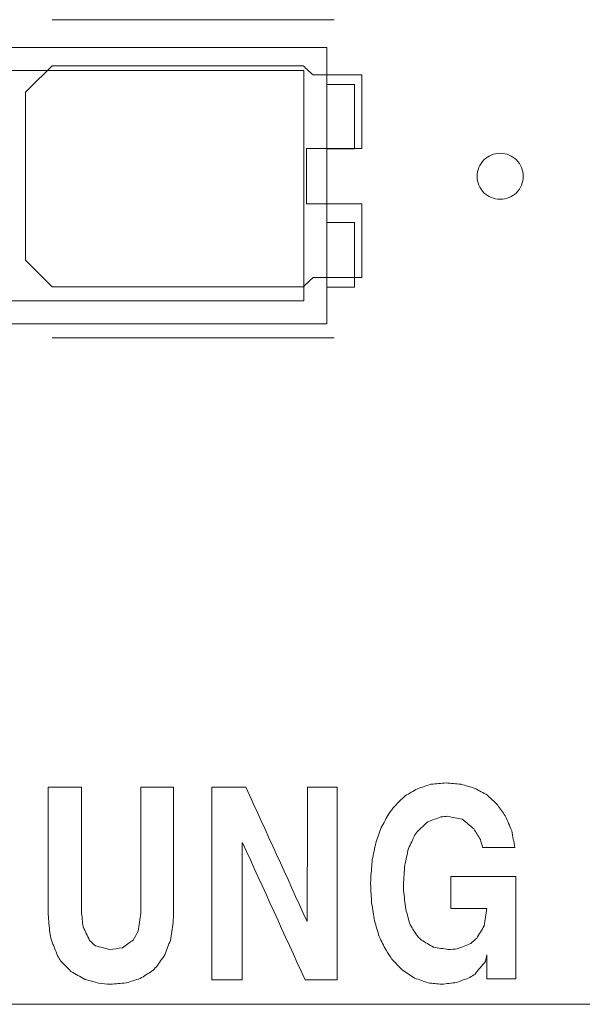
# Model space of a CAD drawing. Header units: inches. Extents: x -36 to 647, y 177 to 609.
# Tile 214 of 256: x 469 to 475, y 553 to 564. Entities that reach past the tile are written whole.
import ezdxf

# ---------------------------------------------------------------- set-up
doc = ezdxf.new("R2010")
doc.units = ezdxf.units.IN
doc.header["$MEASUREMENT"] = 0
doc.layers.add('1', color=7, linetype='Continuous')

# ---------------------------------------------------------------- blocks, each defined once
blk = doc.blocks.new('block 822')
at = {"layer": '1', "color": 155, "lineweight": 18, "true_color": 0x4c7299}
blk.add_lwpolyline([(515.792, 552.814), (406.905, 552.814)], dxfattribs=at)
blk = doc.blocks.new('block 960')
at = {"layer": '1', "color": 155, "lineweight": 18, "true_color": 0x4c7299}
blk.add_lwpolyline([(472.11, 560.45), (467.61, 560.45)], dxfattribs=at)
blk = doc.blocks.new('block 961')
at = {"layer": '1', "color": 155, "lineweight": 18, "true_color": 0x4c7299}
blk.add_lwpolyline([(472.11, 562.95), (472.11, 560.45)], dxfattribs=at)
blk = doc.blocks.new('block 962')
at = {"layer": '1', "color": 155, "lineweight": 18, "true_color": 0x4c7299}
blk.add_lwpolyline([(467.61, 562.95), (472.11, 562.95)], dxfattribs=at)
blk = doc.blocks.new('block 964')
at = {"layer": '1', "color": 155, "lineweight": 18, "true_color": 0x4c7299}
blk.add_lwpolyline([(467.36, 560.2), (472.36, 560.2)], dxfattribs=at)
blk = doc.blocks.new('block 965')
at = {"layer": '1', "color": 155, "lineweight": 18, "true_color": 0x4c7299}
blk.add_lwpolyline([(472.36, 560.2), (472.36, 563.2)], dxfattribs=at)
blk = doc.blocks.new('block 967')
at = {"layer": '1', "color": 155, "lineweight": 18, "true_color": 0x4c7299}
blk.add_lwpolyline([(472.66, 560.6), (472.36, 560.6)], dxfattribs=at)
blk = doc.blocks.new('block 968')
at = {"layer": '1', "color": 155, "lineweight": 18, "true_color": 0x4c7299}
blk.add_lwpolyline([(472.66, 562.8), (472.36, 562.8)], dxfattribs=at)
blk = doc.blocks.new('block 969')
at = {"layer": '1', "color": 155, "lineweight": 18, "true_color": 0x4c7299}
blk.add_lwpolyline([(472.66, 562.1), (472.66, 562.8)], dxfattribs=at)
blk = doc.blocks.new('block 973')
at = {"layer": '1', "color": 155, "lineweight": 18, "true_color": 0x4c7299}
blk.add_lwpolyline([(472.36, 563.2), (467.36, 563.2)], dxfattribs=at)
blk = doc.blocks.new('block 974')
at = {"layer": '1', "color": 155, "lineweight": 18, "true_color": 0x4c7299}
blk.add_lwpolyline([(472.36, 561.3), (472.66, 561.3)], dxfattribs=at)
blk = doc.blocks.new('block 975')
at = {"layer": '1', "color": 155, "lineweight": 18, "true_color": 0x4c7299}
blk.add_lwpolyline([(472.66, 561.3), (472.66, 560.6)], dxfattribs=at)
blk = doc.blocks.new('block 977')
at = {"layer": '1', "color": 155, "lineweight": 18, "true_color": 0x4c7299}
blk.add_lwpolyline([(472.36, 562.1), (472.66, 562.1)], dxfattribs=at)
blk = doc.blocks.new('block 1767')
at = {"layer": '1', "color": 18, "lineweight": 13, "true_color": 0x4c0000}
blk.add_lwpolyline([(515.792, 552.814), (406.905, 552.814)], dxfattribs=at)
blk = doc.blocks.new('block 1772')
at = {"layer": '1', "color": 18, "lineweight": 13, "true_color": 0x4c0000}
blk.add_lwpolyline([(515.792, 552.814), (406.905, 552.814)], dxfattribs=at)
blk = doc.blocks.new('block 1778')
at = {"layer": '1', "color": 18, "lineweight": 13, "true_color": 0x4c0000}
blk.add_lwpolyline([(472.441, 560.049), (469.381, 560.049)], dxfattribs=at)
blk = doc.blocks.new('block 1784')
at = {"layer": '1', "color": 18, "lineweight": 13, "true_color": 0x4c0000}
blk.add_lwpolyline([(472.441, 560.049), (469.381, 560.049)], dxfattribs=at)
blk = doc.blocks.new('block 1869')
at = {"layer": '1', "color": 18, "lineweight": 13, "true_color": 0x4c0000}
blk.add_lwpolyline([(472.441, 563.502), (469.381, 563.502)], dxfattribs=at)
blk = doc.blocks.new('block 1899')
at = {"layer": '1', "color": 18, "lineweight": 13, "true_color": 0x4c0000}
blk.add_lwpolyline([(472.441, 563.502), (469.381, 563.502)], dxfattribs=at)
blk = doc.blocks.new('block 6740')
at = {"layer": '1', "color": 18, "lineweight": 13, "true_color": 0x4c0000}
blk.add_lwpolyline([(520.715, 552.814), (519.784, 554.688), (517.588, 555.467), (515.879, 553.884), (515.683, 552.814), (514.514, 552.814), (495.812, 552.814), (421.002, 552.814), (411.651, 552.814), (406.976, 552.814), (406.139, 554.955), (403.846, 555.362), (402.42, 553.522), (401.942, 552.814), (400.773, 552.814), (396.097, 552.814), (386.746, 552.814), (349.342, 552.814), (311.937, 552.814), (293.235, 552.814)], dxfattribs=at)
blk = doc.blocks.new('block 6753')
at = {"layer": '1', "color": 18, "lineweight": 13, "true_color": 0x4c0000}
blk.add_open_spline([(472.741, 562.102), (472.741, 562.368), (472.741, 562.635), (472.741, 562.902), (472.565, 562.902), (472.388, 562.902), (472.211, 562.902), (472.175, 562.935), (472.14, 562.968), (472.104, 563.002), (471.196, 563.002), (470.289, 563.002), (469.381, 563.002), (469.284, 562.906), (469.188, 562.81), (469.091, 562.714), (469.091, 562.106), (469.091, 561.498), (469.091, 560.89), (469.188, 560.794), (469.284, 560.698), (469.381, 560.602), (470.289, 560.602), (471.196, 560.602), (472.104, 560.602), (472.14, 560.635), (472.175, 560.668), (472.211, 560.702), (472.388, 560.702), (472.565, 560.702), (472.741, 560.702), (472.741, 560.968), (472.741, 561.235), (472.741, 561.502), (472.541, 561.502), (472.341, 561.502), (472.141, 561.502), (472.141, 561.702), (472.141, 561.902), (472.141, 562.102), (472.341, 562.102), (472.541, 562.102), (472.741, 562.102)], degree=3, knots=[0, 0, 0, 0, 1, 1, 1, 2, 2, 2, 3, 3, 3, 4, 4, 4, 5, 5, 5, 6, 6, 6, 7, 7, 7, 8, 8, 8, 9, 9, 9, 10, 10, 10, 11, 11, 11, 12, 12, 12, 13, 13, 13, 14, 14, 14, 14], dxfattribs=at)
blk = doc.blocks.new('block 6939')
at = {"layer": '1', "color": 18, "lineweight": 13, "true_color": 0x4c0000}
blk.add_open_spline([(472.741, 562.102), (472.741, 562.368), (472.741, 562.635), (472.741, 562.902), (472.565, 562.902), (472.388, 562.902), (472.211, 562.902), (472.175, 562.935), (472.14, 562.968), (472.104, 563.002), (471.196, 563.002), (470.289, 563.002), (469.381, 563.002), (469.284, 562.906), (469.188, 562.81), (469.091, 562.714), (469.091, 562.106), (469.091, 561.498), (469.091, 560.89), (469.188, 560.794), (469.284, 560.698), (469.381, 560.602), (470.289, 560.602), (471.196, 560.602), (472.104, 560.602), (472.14, 560.635), (472.175, 560.668), (472.211, 560.702), (472.388, 560.702), (472.565, 560.702), (472.741, 560.702), (472.741, 560.968), (472.741, 561.235), (472.741, 561.502), (472.541, 561.502), (472.341, 561.502), (472.141, 561.502), (472.141, 561.702), (472.141, 561.902), (472.141, 562.102), (472.341, 562.102), (472.541, 562.102), (472.741, 562.102)], degree=3, knots=[0, 0, 0, 0, 1, 1, 1, 2, 2, 2, 3, 3, 3, 4, 4, 4, 5, 5, 5, 6, 6, 6, 7, 7, 7, 8, 8, 8, 9, 9, 9, 10, 10, 10, 11, 11, 11, 12, 12, 12, 13, 13, 13, 14, 14, 14, 14], dxfattribs=at)
blk = doc.blocks.new('block 7034')
at = {"layer": '1', "color": 18, "lineweight": 13, "true_color": 0x4c0000}
blk.add_open_spline([(472.741, 562.102), (472.741, 562.368), (472.741, 562.635), (472.741, 562.902), (472.565, 562.902), (472.388, 562.902), (472.211, 562.902), (472.175, 562.935), (472.14, 562.968), (472.104, 563.002), (471.196, 563.002), (470.289, 563.002), (469.381, 563.002), (469.284, 562.906), (469.188, 562.81), (469.091, 562.714), (469.091, 562.106), (469.091, 561.498), (469.091, 560.89), (469.188, 560.794), (469.284, 560.698), (469.381, 560.602), (470.289, 560.602), (471.196, 560.602), (472.104, 560.602), (472.14, 560.635), (472.175, 560.668), (472.211, 560.702), (472.388, 560.702), (472.565, 560.702), (472.741, 560.702), (472.741, 560.968), (472.741, 561.235), (472.741, 561.502), (472.541, 561.502), (472.341, 561.502), (472.141, 561.502), (472.141, 561.702), (472.141, 561.902), (472.141, 562.102), (472.341, 562.102), (472.541, 562.102), (472.741, 562.102)], degree=3, knots=[0, 0, 0, 0, 1, 1, 1, 2, 2, 2, 3, 3, 3, 4, 4, 4, 5, 5, 5, 6, 6, 6, 7, 7, 7, 8, 8, 8, 9, 9, 9, 10, 10, 10, 11, 11, 11, 12, 12, 12, 13, 13, 13, 14, 14, 14, 14], dxfattribs=at)
blk = doc.blocks.new('block 7111')
at = {"layer": '1', "color": 18, "lineweight": 13, "true_color": 0x4c0000}
blk.add_open_spline([(472.741, 562.102), (472.741, 562.368), (472.741, 562.635), (472.741, 562.902), (472.565, 562.902), (472.388, 562.902), (472.211, 562.902), (472.175, 562.935), (472.14, 562.968), (472.104, 563.002), (471.196, 563.002), (470.289, 563.002), (469.381, 563.002), (469.284, 562.906), (469.188, 562.81), (469.091, 562.714), (469.091, 562.106), (469.091, 561.498), (469.091, 560.89), (469.188, 560.794), (469.284, 560.698), (469.381, 560.602), (470.289, 560.602), (471.196, 560.602), (472.104, 560.602), (472.14, 560.635), (472.175, 560.668), (472.211, 560.702), (472.388, 560.702), (472.565, 560.702), (472.741, 560.702), (472.741, 560.968), (472.741, 561.235), (472.741, 561.502), (472.541, 561.502), (472.341, 561.502), (472.141, 561.502), (472.141, 561.702), (472.141, 561.902), (472.141, 562.102), (472.341, 562.102), (472.541, 562.102), (472.741, 562.102)], degree=3, knots=[0, 0, 0, 0, 1, 1, 1, 2, 2, 2, 3, 3, 3, 4, 4, 4, 5, 5, 5, 6, 6, 6, 7, 7, 7, 8, 8, 8, 9, 9, 9, 10, 10, 10, 11, 11, 11, 12, 12, 12, 13, 13, 13, 14, 14, 14, 14], dxfattribs=at)
blk = doc.blocks.new('block 7124')
at = {"layer": '1', "color": 18, "lineweight": 13, "true_color": 0x4c0000}
blk.add_lwpolyline([(520.715, 552.814), (519.784, 554.688), (517.588, 555.467), (515.879, 553.884), (515.683, 552.814), (514.514, 552.814), (495.812, 552.814), (421.002, 552.814), (411.651, 552.814), (406.976, 552.814), (406.139, 554.955), (403.846, 555.362), (402.42, 553.522), (401.942, 552.814), (400.773, 552.814), (396.097, 552.814), (386.746, 552.814), (349.342, 552.814), (311.937, 552.814), (293.235, 552.814)], dxfattribs=at)
blk = doc.blocks.new('block 7131')
at = {"layer": '1', "color": 18, "lineweight": 13, "true_color": 0x4c0000}
blk.add_open_spline([(472.473, 555.169), (472.473, 554.473), (472.473, 553.776), (472.473, 553.079), (472.357, 553.079), (472.241, 553.079), (472.126, 553.079), (471.899, 553.575), (471.673, 554.071), (471.447, 554.567), (471.445, 554.567), (471.443, 554.567), (471.441, 554.567), (471.441, 554.071), (471.441, 553.575), (471.441, 553.079), (471.331, 553.079), (471.221, 553.079), (471.112, 553.079), (471.112, 553.776), (471.112, 554.473), (471.112, 555.169), (471.236, 555.169), (471.359, 555.169), (471.483, 555.169), (471.705, 554.683), (471.926, 554.197), (472.147, 553.711), (472.15, 554.197), (472.15, 554.683), (472.15, 555.169), (472.258, 555.169), (472.365, 555.169), (472.473, 555.169)], degree=3, knots=[0, 0, 0, 0, 1, 1, 1, 2, 2, 2, 3, 3, 3, 4, 4, 4, 5, 5, 5, 6, 6, 6, 7, 7, 7, 8, 8, 8, 9, 9, 9, 10, 10, 10, 11, 11, 11, 11], dxfattribs=at)
blk = doc.blocks.new('block 7140')
at = {"layer": '1', "color": 18, "lineweight": 13, "true_color": 0x4c0000}
blk.add_open_spline([(473.066, 553.305), (473.045, 553.337), (473.024, 553.369), (473.003, 553.401), (472.978, 553.45), (472.954, 553.499), (472.929, 553.548), (472.912, 553.605), (472.895, 553.662), (472.878, 553.718), (472.868, 553.782), (472.857, 553.846), (472.847, 553.91), (472.843, 553.979), (472.839, 554.048), (472.835, 554.117), (472.836, 554.14), (472.837, 554.164), (472.838, 554.187), (472.843, 554.253), (472.848, 554.32), (472.853, 554.386), (472.867, 554.447), (472.88, 554.507), (472.893, 554.567), (472.912, 554.623), (472.932, 554.678), (472.951, 554.733), (472.978, 554.783), (473.006, 554.832), (473.033, 554.881), (473.054, 554.909), (473.076, 554.938), (473.097, 554.966), (473.135, 555.003), (473.172, 555.04), (473.21, 555.077), (473.254, 555.103), (473.299, 555.128), (473.344, 555.154), (473.392, 555.17), (473.441, 555.186), (473.49, 555.202), (473.544, 555.207), (473.599, 555.212), (473.654, 555.217), (473.708, 555.212), (473.762, 555.207), (473.815, 555.202), (473.866, 555.187), (473.917, 555.173), (473.968, 555.158), (474.012, 555.133), (474.057, 555.109), (474.102, 555.084), (474.139, 555.048), (474.177, 555.013), (474.214, 554.977), (474.242, 554.938), (474.269, 554.898), (474.296, 554.859), (474.32, 554.805), (474.343, 554.751), (474.367, 554.696), (474.378, 554.636), (474.389, 554.576), (474.4, 554.516), (474.283, 554.516), (474.167, 554.516), (474.05, 554.516), (474.042, 554.545), (474.034, 554.575), (474.026, 554.604), (474.002, 554.642), (473.979, 554.68), (473.955, 554.719), (473.917, 554.751), (473.878, 554.783), (473.84, 554.815), (473.836, 554.817), (473.832, 554.82), (473.828, 554.822), (473.776, 554.833), (473.724, 554.844), (473.672, 554.855), (473.648, 554.853), (473.624, 554.85), (473.599, 554.848), (473.552, 554.831), (473.504, 554.813), (473.456, 554.796), (473.417, 554.758), (473.377, 554.72), (473.337, 554.682), (473.33, 554.672), (473.323, 554.662), (473.316, 554.652), (473.293, 554.603), (473.27, 554.554), (473.246, 554.504), (473.233, 554.444), (473.22, 554.384), (473.207, 554.324), (473.201, 554.253), (473.196, 554.183), (473.191, 554.113), (473.192, 554.092), (473.193, 554.071), (473.194, 554.05), (473.201, 553.983), (473.209, 553.915), (473.216, 553.847), (473.232, 553.791), (473.248, 553.734), (473.264, 553.678), (473.292, 553.634), (473.319, 553.591), (473.347, 553.548), (473.36, 553.536), (473.373, 553.524), (473.386, 553.511), (473.43, 553.486), (473.473, 553.46), (473.517, 553.434), (473.571, 553.425), (473.625, 553.417), (473.678, 553.408), (473.711, 553.411), (473.743, 553.413), (473.776, 553.415), (473.825, 553.435), (473.873, 553.455), (473.922, 553.474), (473.943, 553.493), (473.965, 553.511), (473.986, 553.53), (474.013, 553.575), (474.041, 553.621), (474.068, 553.666), (474.077, 553.729), (474.086, 553.792), (474.096, 553.855), (473.966, 553.855), (473.836, 553.855), (473.706, 553.855), (473.706, 553.97), (473.706, 554.086), (473.706, 554.202), (473.941, 554.202), (474.177, 554.202), (474.412, 554.202), (474.412, 553.831), (474.412, 553.461), (474.412, 553.091), (474.307, 553.091), (474.201, 553.091), (474.096, 553.091), (474.096, 553.177), (474.096, 553.263), (474.096, 553.349), (474.092, 553.326), (474.087, 553.302), (474.083, 553.279), (474.045, 553.233), (474.006, 553.188), (473.968, 553.142), (473.949, 553.13), (473.931, 553.118), (473.913, 553.105), (473.865, 553.087), (473.817, 553.068), (473.77, 553.05), (473.715, 553.044), (473.66, 553.038), (473.605, 553.031), (473.557, 553.036), (473.508, 553.041), (473.459, 553.046), (473.411, 553.063), (473.362, 553.081), (473.313, 553.098), (473.269, 553.126), (473.226, 553.155), (473.182, 553.183), (473.144, 553.223), (473.105, 553.264), (473.066, 553.305)], degree=3, knots=[0, 0, 0, 0, 1, 1, 1, 2, 2, 2, 3, 3, 3, 4, 4, 4, 5, 5, 5, 6, 6, 6, 7, 7, 7, 8, 8, 8, 9, 9, 9, 10, 10, 10, 11, 11, 11, 12, 12, 12, 13, 13, 13, 14, 14, 14, 15, 15, 15, 16, 16, 16, 17, 17, 17, 18, 18, 18, 19, 19, 19, 20, 20, 20, 21, 21, 21, 22, 22, 22, 23, 23, 23, 24, 24, 24, 25, 25, 25, 26, 26, 26, 27, 27, 27, 28, 28, 28, 29, 29, 29, 30, 30, 30, 31, 31, 31, 32, 32, 32, 33, 33, 33, 34, 34, 34, 35, 35, 35, 36, 36, 36, 37, 37, 37, 38, 38, 38, 39, 39, 39, 40, 40, 40, 41, 41, 41, 42, 42, 42, 43, 43, 43, 44, 44, 44, 45, 45, 45, 46, 46, 46, 47, 47, 47, 48, 48, 48, 49, 49, 49, 50, 50, 50, 51, 51, 51, 52, 52, 52, 53, 53, 53, 54, 54, 54, 55, 55, 55, 56, 56, 56, 57, 57, 57, 58, 58, 58, 59, 59, 59, 60, 60, 60, 61, 61, 61, 62, 62, 62, 62], dxfattribs=at)
blk = doc.blocks.new('block 7151')
at = {"layer": '1', "color": 18, "lineweight": 13, "true_color": 0x4c0000}
blk.add_open_spline([(473.066, 553.305), (473.045, 553.337), (473.024, 553.369), (473.003, 553.401), (472.978, 553.45), (472.954, 553.499), (472.929, 553.548), (472.912, 553.605), (472.895, 553.662), (472.878, 553.718), (472.868, 553.782), (472.857, 553.846), (472.847, 553.91), (472.843, 553.979), (472.839, 554.048), (472.835, 554.117), (472.836, 554.14), (472.837, 554.164), (472.838, 554.187), (472.843, 554.253), (472.848, 554.32), (472.853, 554.386), (472.867, 554.447), (472.88, 554.507), (472.893, 554.567), (472.912, 554.623), (472.932, 554.678), (472.951, 554.733), (472.978, 554.783), (473.006, 554.832), (473.033, 554.881), (473.054, 554.909), (473.076, 554.938), (473.097, 554.966), (473.135, 555.003), (473.172, 555.04), (473.21, 555.077), (473.254, 555.103), (473.299, 555.128), (473.344, 555.154), (473.392, 555.17), (473.441, 555.186), (473.49, 555.202), (473.544, 555.207), (473.599, 555.212), (473.654, 555.217), (473.708, 555.212), (473.762, 555.207), (473.815, 555.202), (473.866, 555.187), (473.917, 555.173), (473.968, 555.158), (474.012, 555.133), (474.057, 555.109), (474.102, 555.084), (474.139, 555.048), (474.177, 555.013), (474.214, 554.977), (474.242, 554.938), (474.269, 554.898), (474.296, 554.859), (474.32, 554.805), (474.343, 554.751), (474.367, 554.696), (474.378, 554.636), (474.389, 554.576), (474.4, 554.516), (474.283, 554.516), (474.167, 554.516), (474.05, 554.516), (474.042, 554.545), (474.034, 554.575), (474.026, 554.604), (474.002, 554.642), (473.979, 554.68), (473.955, 554.719), (473.917, 554.751), (473.878, 554.783), (473.84, 554.815), (473.836, 554.817), (473.832, 554.82), (473.828, 554.822), (473.776, 554.833), (473.724, 554.844), (473.672, 554.855), (473.648, 554.853), (473.624, 554.85), (473.599, 554.848), (473.552, 554.831), (473.504, 554.813), (473.456, 554.796), (473.417, 554.758), (473.377, 554.72), (473.337, 554.682), (473.33, 554.672), (473.323, 554.662), (473.316, 554.652), (473.293, 554.603), (473.27, 554.554), (473.246, 554.504), (473.233, 554.444), (473.22, 554.384), (473.207, 554.324), (473.201, 554.253), (473.196, 554.183), (473.191, 554.113), (473.192, 554.092), (473.193, 554.071), (473.194, 554.05), (473.201, 553.983), (473.209, 553.915), (473.216, 553.847), (473.232, 553.791), (473.248, 553.734), (473.264, 553.678), (473.292, 553.634), (473.319, 553.591), (473.347, 553.548), (473.36, 553.536), (473.373, 553.524), (473.386, 553.511), (473.43, 553.486), (473.473, 553.46), (473.517, 553.434), (473.571, 553.425), (473.625, 553.417), (473.678, 553.408), (473.711, 553.411), (473.743, 553.413), (473.776, 553.415), (473.825, 553.435), (473.873, 553.455), (473.922, 553.474), (473.943, 553.493), (473.965, 553.511), (473.986, 553.53), (474.013, 553.575), (474.041, 553.621), (474.068, 553.666), (474.077, 553.729), (474.086, 553.792), (474.096, 553.855), (473.966, 553.855), (473.836, 553.855), (473.706, 553.855), (473.706, 553.97), (473.706, 554.086), (473.706, 554.202), (473.941, 554.202), (474.177, 554.202), (474.412, 554.202), (474.412, 553.831), (474.412, 553.461), (474.412, 553.091), (474.307, 553.091), (474.201, 553.091), (474.096, 553.091), (474.096, 553.177), (474.096, 553.263), (474.096, 553.349), (474.092, 553.326), (474.087, 553.302), (474.083, 553.279), (474.045, 553.233), (474.006, 553.188), (473.968, 553.142), (473.949, 553.13), (473.931, 553.118), (473.913, 553.105), (473.865, 553.087), (473.817, 553.068), (473.77, 553.05), (473.715, 553.044), (473.66, 553.038), (473.605, 553.031), (473.557, 553.036), (473.508, 553.041), (473.459, 553.046), (473.411, 553.063), (473.362, 553.081), (473.313, 553.098), (473.269, 553.126), (473.226, 553.155), (473.182, 553.183), (473.144, 553.223), (473.105, 553.264), (473.066, 553.305)], degree=3, knots=[0, 0, 0, 0, 1, 1, 1, 2, 2, 2, 3, 3, 3, 4, 4, 4, 5, 5, 5, 6, 6, 6, 7, 7, 7, 8, 8, 8, 9, 9, 9, 10, 10, 10, 11, 11, 11, 12, 12, 12, 13, 13, 13, 14, 14, 14, 15, 15, 15, 16, 16, 16, 17, 17, 17, 18, 18, 18, 19, 19, 19, 20, 20, 20, 21, 21, 21, 22, 22, 22, 23, 23, 23, 24, 24, 24, 25, 25, 25, 26, 26, 26, 27, 27, 27, 28, 28, 28, 29, 29, 29, 30, 30, 30, 31, 31, 31, 32, 32, 32, 33, 33, 33, 34, 34, 34, 35, 35, 35, 36, 36, 36, 37, 37, 37, 38, 38, 38, 39, 39, 39, 40, 40, 40, 41, 41, 41, 42, 42, 42, 43, 43, 43, 44, 44, 44, 45, 45, 45, 46, 46, 46, 47, 47, 47, 48, 48, 48, 49, 49, 49, 50, 50, 50, 51, 51, 51, 52, 52, 52, 53, 53, 53, 54, 54, 54, 55, 55, 55, 56, 56, 56, 57, 57, 57, 58, 58, 58, 59, 59, 59, 60, 60, 60, 61, 61, 61, 62, 62, 62, 62], dxfattribs=at)
blk = doc.blocks.new('block 7163')
at = {"layer": '1', "color": 18, "lineweight": 13, "true_color": 0x4c0000}
blk.add_open_spline([(469.44, 553.338), (469.418, 553.396), (469.396, 553.454), (469.373, 553.511), (469.367, 553.538), (469.361, 553.566), (469.355, 553.593), (469.35, 553.658), (469.345, 553.723), (469.34, 553.788), (469.34, 554.249), (469.34, 554.709), (469.34, 555.169), (469.46, 555.169), (469.579, 555.169), (469.699, 555.169), (469.699, 554.72), (469.699, 554.271), (469.699, 553.822), (469.705, 553.766), (469.711, 553.711), (469.717, 553.655), (469.741, 553.606), (469.764, 553.557), (469.787, 553.508), (469.809, 553.488), (469.83, 553.468), (469.851, 553.449), (469.903, 553.435), (469.955, 553.422), (470.007, 553.408), (470.052, 553.414), (470.098, 553.42), (470.144, 553.426), (470.183, 553.455), (470.223, 553.483), (470.262, 553.511), (470.28, 553.543), (470.297, 553.575), (470.314, 553.607), (470.323, 553.673), (470.332, 553.738), (470.342, 553.803), (470.342, 554.258), (470.342, 554.714), (470.342, 555.169), (470.46, 555.169), (470.579, 555.169), (470.698, 555.169), (470.698, 554.719), (470.698, 554.268), (470.698, 553.818), (470.697, 553.778), (470.696, 553.739), (470.695, 553.7), (470.685, 553.636), (470.674, 553.572), (470.664, 553.508), (470.644, 553.455), (470.624, 553.402), (470.603, 553.349), (470.573, 553.306), (470.543, 553.263), (470.512, 553.22), (470.496, 553.204), (470.48, 553.188), (470.463, 553.172), (470.421, 553.146), (470.378, 553.12), (470.335, 553.094), (470.286, 553.078), (470.236, 553.062), (470.186, 553.046), (470.128, 553.041), (470.071, 553.036), (470.013, 553.031), (469.971, 553.035), (469.93, 553.039), (469.888, 553.043), (469.838, 553.056), (469.789, 553.07), (469.739, 553.083), (469.737, 553.084), (469.735, 553.086), (469.733, 553.087), (469.684, 553.114), (469.635, 553.141), (469.586, 553.168), (469.549, 553.207), (469.511, 553.247), (469.474, 553.286), (469.463, 553.303), (469.452, 553.321), (469.44, 553.338)], degree=3, knots=[0, 0, 0, 0, 1, 1, 1, 2, 2, 2, 3, 3, 3, 4, 4, 4, 5, 5, 5, 6, 6, 6, 7, 7, 7, 8, 8, 8, 9, 9, 9, 10, 10, 10, 11, 11, 11, 12, 12, 12, 13, 13, 13, 14, 14, 14, 15, 15, 15, 16, 16, 16, 17, 17, 17, 18, 18, 18, 19, 19, 19, 20, 20, 20, 21, 21, 21, 22, 22, 22, 23, 23, 23, 24, 24, 24, 25, 25, 25, 26, 26, 26, 27, 27, 27, 28, 28, 28, 29, 29, 29, 30, 30, 30, 31, 31, 31, 31], dxfattribs=at)
blk = doc.blocks.new('block 7185')
at = {"layer": '1', "color": 18, "lineweight": 13, "true_color": 0x4c0000}
blk.add_open_spline([(472.473, 555.169), (472.473, 554.473), (472.473, 553.776), (472.473, 553.079), (472.357, 553.079), (472.241, 553.079), (472.126, 553.079), (471.899, 553.575), (471.673, 554.071), (471.447, 554.567), (471.445, 554.567), (471.443, 554.567), (471.441, 554.567), (471.441, 554.071), (471.441, 553.575), (471.441, 553.079), (471.331, 553.079), (471.221, 553.079), (471.112, 553.079), (471.112, 553.776), (471.112, 554.473), (471.112, 555.169), (471.236, 555.169), (471.359, 555.169), (471.483, 555.169), (471.705, 554.683), (471.926, 554.197), (472.147, 553.711), (472.15, 554.197), (472.15, 554.683), (472.15, 555.169), (472.258, 555.169), (472.365, 555.169), (472.473, 555.169)], degree=3, knots=[0, 0, 0, 0, 1, 1, 1, 2, 2, 2, 3, 3, 3, 4, 4, 4, 5, 5, 5, 6, 6, 6, 7, 7, 7, 8, 8, 8, 9, 9, 9, 10, 10, 10, 11, 11, 11, 11], dxfattribs=at)
blk = doc.blocks.new('block 7211')
at = {"layer": '1', "color": 18, "lineweight": 13, "true_color": 0x4c0000}
blk.add_open_spline([(469.44, 553.338), (469.418, 553.396), (469.396, 553.454), (469.373, 553.511), (469.367, 553.538), (469.361, 553.566), (469.355, 553.593), (469.35, 553.658), (469.345, 553.723), (469.34, 553.788), (469.34, 554.249), (469.34, 554.709), (469.34, 555.169), (469.46, 555.169), (469.579, 555.169), (469.699, 555.169), (469.699, 554.72), (469.699, 554.271), (469.699, 553.822), (469.705, 553.766), (469.711, 553.711), (469.717, 553.655), (469.741, 553.606), (469.764, 553.557), (469.787, 553.508), (469.809, 553.488), (469.83, 553.468), (469.851, 553.449), (469.903, 553.435), (469.955, 553.422), (470.007, 553.408), (470.052, 553.414), (470.098, 553.42), (470.144, 553.426), (470.183, 553.455), (470.223, 553.483), (470.262, 553.511), (470.28, 553.543), (470.297, 553.575), (470.314, 553.607), (470.323, 553.673), (470.332, 553.738), (470.342, 553.803), (470.342, 554.258), (470.342, 554.714), (470.342, 555.169), (470.46, 555.169), (470.579, 555.169), (470.698, 555.169), (470.698, 554.719), (470.698, 554.268), (470.698, 553.818), (470.697, 553.778), (470.696, 553.739), (470.695, 553.7), (470.685, 553.636), (470.674, 553.572), (470.664, 553.508), (470.644, 553.455), (470.624, 553.402), (470.603, 553.349), (470.573, 553.306), (470.543, 553.263), (470.512, 553.22), (470.496, 553.204), (470.48, 553.188), (470.463, 553.172), (470.421, 553.146), (470.378, 553.12), (470.335, 553.094), (470.286, 553.078), (470.236, 553.062), (470.186, 553.046), (470.128, 553.041), (470.071, 553.036), (470.013, 553.031), (469.971, 553.035), (469.93, 553.039), (469.888, 553.043), (469.838, 553.056), (469.789, 553.07), (469.739, 553.083), (469.737, 553.084), (469.735, 553.086), (469.733, 553.087), (469.684, 553.114), (469.635, 553.141), (469.586, 553.168), (469.549, 553.207), (469.511, 553.247), (469.474, 553.286), (469.463, 553.303), (469.452, 553.321), (469.44, 553.338)], degree=3, knots=[0, 0, 0, 0, 1, 1, 1, 2, 2, 2, 3, 3, 3, 4, 4, 4, 5, 5, 5, 6, 6, 6, 7, 7, 7, 8, 8, 8, 9, 9, 9, 10, 10, 10, 11, 11, 11, 12, 12, 12, 13, 13, 13, 14, 14, 14, 15, 15, 15, 16, 16, 16, 17, 17, 17, 18, 18, 18, 19, 19, 19, 20, 20, 20, 21, 21, 21, 22, 22, 22, 23, 23, 23, 24, 24, 24, 25, 25, 25, 26, 26, 26, 27, 27, 27, 28, 28, 28, 29, 29, 29, 30, 30, 30, 31, 31, 31, 31], dxfattribs=at)
blk = doc.blocks.new('block 7326')
at = {"layer": '1', "color": 18, "lineweight": 13, "true_color": 0x4c0000}
blk.add_lwpolyline([(473.991, 561.802), (473.992, 561.825), (473.996, 561.849), (474.002, 561.873), (474.01, 561.897), (474.021, 561.919), (474.034, 561.941), (474.048, 561.961), (474.065, 561.979), (474.083, 561.996), (474.103, 562.01), (474.123, 562.022), (474.145, 562.032), (474.168, 562.041), (474.192, 562.047), (474.216, 562.051), (474.241, 562.052), (474.266, 562.051), (474.291, 562.047), (474.315, 562.041), (474.338, 562.032), (474.359, 562.022), (474.38, 562.01), (474.399, 561.996), (474.417, 561.979), (474.434, 561.961), (474.449, 561.941), (474.462, 561.919), (474.473, 561.897), (474.481, 561.873), (474.487, 561.849), (474.49, 561.825), (474.491, 561.802), (474.49, 561.778), (474.487, 561.754), (474.481, 561.73), (474.473, 561.707), (474.462, 561.684), (474.449, 561.662), (474.434, 561.642), (474.417, 561.624), (474.399, 561.608), (474.38, 561.593), (474.359, 561.581), (474.338, 561.571), (474.315, 561.563), (474.291, 561.557), (474.266, 561.553), (474.241, 561.552), (474.216, 561.553), (474.192, 561.557), (474.168, 561.563), (474.145, 561.571), (474.123, 561.581), (474.103, 561.593), (474.083, 561.608), (474.065, 561.624), (474.048, 561.642), (474.034, 561.662), (474.021, 561.684), (474.01, 561.707), (474.002, 561.73), (473.996, 561.754), (473.992, 561.778), (473.991, 561.802)], dxfattribs=at)
blk = doc.blocks.new('block 7332')
at = {"layer": '1', "color": 18, "lineweight": 13, "true_color": 0x4c0000}
blk.add_lwpolyline([(473.991, 561.802), (473.992, 561.825), (473.996, 561.849), (474.002, 561.873), (474.01, 561.897), (474.021, 561.919), (474.034, 561.941), (474.048, 561.961), (474.065, 561.979), (474.083, 561.996), (474.103, 562.01), (474.123, 562.022), (474.145, 562.032), (474.168, 562.041), (474.192, 562.047), (474.216, 562.051), (474.241, 562.052), (474.266, 562.051), (474.291, 562.047), (474.315, 562.041), (474.338, 562.032), (474.359, 562.022), (474.38, 562.01), (474.399, 561.996), (474.417, 561.979), (474.434, 561.961), (474.449, 561.941), (474.462, 561.919), (474.473, 561.897), (474.481, 561.873), (474.487, 561.849), (474.49, 561.825), (474.491, 561.802), (474.49, 561.778), (474.487, 561.754), (474.481, 561.73), (474.473, 561.707), (474.462, 561.684), (474.449, 561.662), (474.434, 561.642), (474.417, 561.624), (474.399, 561.608), (474.38, 561.593), (474.359, 561.581), (474.338, 561.571), (474.315, 561.563), (474.291, 561.557), (474.266, 561.553), (474.241, 561.552), (474.216, 561.553), (474.192, 561.557), (474.168, 561.563), (474.145, 561.571), (474.123, 561.581), (474.103, 561.593), (474.083, 561.608), (474.065, 561.624), (474.048, 561.642), (474.034, 561.662), (474.021, 561.684), (474.01, 561.707), (474.002, 561.73), (473.996, 561.754), (473.992, 561.778), (473.991, 561.802)], dxfattribs=at)

msp = doc.modelspace()

# ---------------------------------------------------------------- block references
at = {"layer": '1'}
for name in ['block 6740', 'block 7124', 'block 1869', 'block 1899', 'block 973', 'block 965', 'block 962', 'block 6753', 'block 6939', 'block 7034', 'block 7111', 'block 961', 'block 968', 'block 969', 'block 977', 'block 7326', 'block 7332', 'block 974', 'block 975', 'block 967', 'block 960', 'block 964', 'block 1778', 'block 1784', 'block 7163', 'block 7211', 'block 7131', 'block 7185', 'block 7140', 'block 7151', 'block 822', 'block 1767', 'block 1772']:
    msp.add_blockref(name, (0, 0), dxfattribs=at)

doc.saveas('drawing.dxf')
